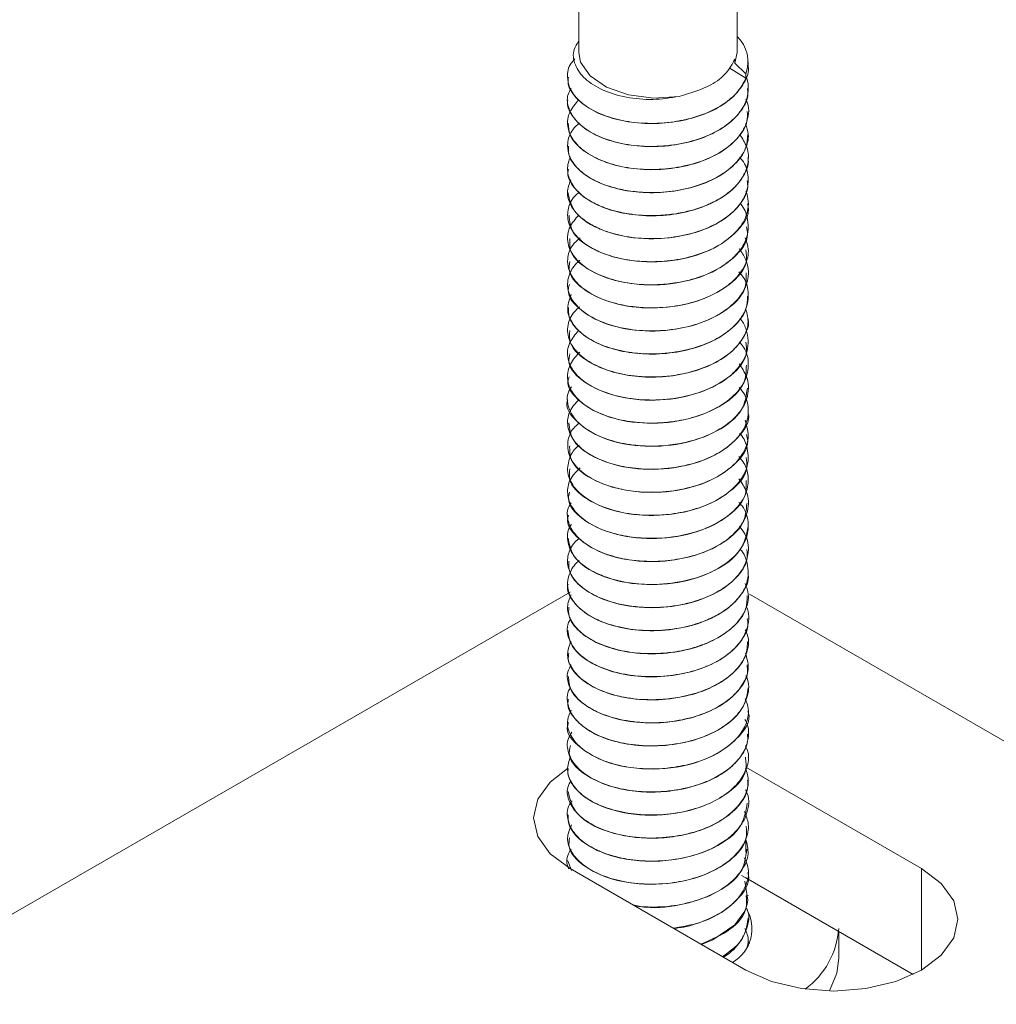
# Model space of a CAD drawing. Header units: millimetres. Extents: x -374 to 373, y -1423 to -22.
# Tile 9 of 39: x -98 to -55, y -820 to -777. Entities that reach past the tile are written whole.
import ezdxf

# ---------------------------------------------------------------- set-up
doc = ezdxf.new("R2010")
doc.units = ezdxf.units.MM

msp = doc.modelspace()

# ---------------------------------------------------------------- linework, layer by layer
at = {"color": 7, "linetype": 'Continuous', "lineweight": 15}
for p, q in [((-73.533, -766.744), (-73.533, -778.172)), ((-66.533, -778.172), (-66.533, -766.708)), ((-66.533, -778.172), (-66.626, -778.636)), ((-66.626, -778.636), (-66.626, -778.464)), ((-66.033, -778.747), (-66.033, -778.58)), ((-66.14, -779.308), (-66.874, -778.852)), ((-66.14, -779.111), (-66.626, -778.636)), ((-74.033, -779.249), (-74.033, -779.257)), ((-66.14, -779.308), (-66.14, -779.111)), ((-66.033, -779.767), (-66.033, -779.759)), ((-74.033, -780.269), (-74.033, -780.277)), ((-66.033, -780.788), (-66.033, -780.78)), ((-74.033, -781.29), (-74.033, -781.298)), ((-66.033, -781.808), (-66.033, -781.8)), ((-74.033, -782.311), (-74.033, -782.319)), ((-66.033, -782.829), (-66.033, -782.821)), ((-74.033, -783.331), (-74.033, -783.339)), ((-66.033, -783.85), (-66.033, -783.842)), ((-74.033, -784.352), (-74.033, -784.36)), ((-66.033, -784.871), (-66.033, -784.862)), ((-74.033, -785.373), (-74.033, -785.381)), ((-66.033, -785.892), (-66.033, -785.883)), ((-74.033, -786.393), (-74.033, -786.402)), ((-66.033, -786.912), (-66.033, -786.904)), ((-74.033, -787.414), (-74.033, -787.422)), ((-66.033, -787.932), (-66.033, -787.925)), ((-74.033, -788.435), (-74.033, -788.443)), ((-66.033, -788.953), (-66.033, -788.945)), ((-74.033, -789.455), (-74.033, -789.464)), ((-66.033, -789.974), (-66.033, -789.966)), ((-74.033, -790.476), (-74.033, -790.484)), ((-66.033, -790.995), (-66.033, -790.987)), ((-74.033, -791.497), (-74.033, -791.505)), ((-66.033, -792.015), (-66.033, -792.007)), ((-74.033, -792.518), (-74.033, -792.525)), ((-66.033, -793.036), (-66.033, -793.028)), ((-74.033, -793.538), (-74.033, -793.546)), ((-66.033, -794.057), (-66.033, -794.048)), ((-74.033, -794.559), (-74.033, -794.567)), ((-66.033, -795.078), (-66.033, -795.069)), ((-74.033, -795.58), (-74.033, -795.588)), ((-66.033, -796.098), (-66.033, -796.09)), ((-74.033, -796.6), (-74.033, -796.608)), ((-66.033, -797.118), (-66.033, -797.11)), ((-74.033, -797.621), (-74.033, -797.629)), ((-66.033, -798.139), (-66.033, -798.131)), ((-74.033, -798.641), (-74.033, -798.649)), ((-66.033, -799.16), (-66.033, -799.152)), ((-74.033, -799.662), (-74.033, -799.671)), ((-66.033, -800.181), (-66.033, -800.173)), ((-74.033, -800.683), (-74.033, -800.691)), ((-66.033, -801.202), (-66.033, -801.193)), ((-73.924, -802.059), (-133.327, -836.351)), ((-74.033, -801.704), (-74.033, -801.712)), ((-66.033, -802.222), (-66.033, -802.214)), ((-6.816, -836.306), (-65.976, -802.154)), ((-74.033, -802.724), (-74.033, -802.732)), ((-66.033, -803.243), (-66.033, -803.235)), ((-74.033, -803.745), (-74.033, -803.753)), ((-66.033, -804.263), (-66.033, -804.255)), ((-74.033, -804.765), (-74.033, -804.774)), ((-66.033, -805.284), (-66.033, -805.276)), ((-74.033, -805.786), (-74.033, -805.795)), ((-66.033, -806.305), (-66.033, -806.297)), ((-74.033, -806.807), (-74.033, -806.815)), ((-66.033, -807.326), (-66.033, -807.317)), ((-74.033, -807.828), (-74.033, -807.835)), ((-66.033, -808.346), (-66.033, -808.338)), ((-74.033, -808.848), (-74.033, -808.856)), ((-66.033, -809.367), (-66.033, -809.359)), ((-74.033, -809.869), (-74.033, -809.877)), ((-58.365, -814.303), (-66.143, -809.813)), ((-66.033, -810.388), (-66.033, -810.379)), ((-74.033, -810.89), (-74.033, -810.898)), ((-66.033, -811.408), (-66.033, -811.4)), ((-74.033, -811.91), (-74.033, -811.918)), ((-66.033, -812.429), (-66.033, -812.42)), ((-74.033, -812.931), (-74.033, -812.939)), ((-66.033, -813.449), (-66.033, -813.442)), ((-74.033, -813.952), (-74.033, -813.96)), ((-74.026, -813.959), (-73.855, -814.395)), ((-73.922, -814.303), (-66.143, -818.794)), ((-66.143, -814.712), (-66.331, -814.609)), ((-58.736, -818.989), (-66.143, -814.712)), ((-66.033, -814.47), (-66.033, -814.462)), ((-66.033, -815.491), (-66.033, -815.483)), ((-66.033, -816.511), (-66.033, -816.503)), ((-62.033, -818.264), (-62.033, -817.086)), ((-65.975, -817.638), (-66.04, -817.511)), ((-66.033, -817.533), (-66.033, -817.524))]:
    msp.add_line(p, q, dxfattribs=at)
at = {"color": 7, "linetype": 'Continuous', "lineweight": 0}
for p, q in [((-66.143, -813.584), (-66.143, -812.998)), ((-58.365, -818.794), (-58.365, -814.303))]:
    msp.add_line(p, q, dxfattribs=at)
at = {"color": 7, "linetype": 'Continuous', "lineweight": 15, "flags": 128}
for points in [[(-69.09, -780.118), (-70.219, -780.189), (-71.329, -780.049), (-72.302, -779.71), (-73.036, -779.209), (-73.453, -778.599), (-73.533, -778.172)], [(-74.03, -809.877), (-74.796, -810.471), (-75.345, -811.236), (-75.533, -812.058), (-75.345, -812.88), (-74.796, -813.646), (-73.922, -814.303)], [(-66.143, -818.794), (-65.004, -819.298), (-63.678, -819.615), (-62.254, -819.724), (-60.831, -819.615), (-59.504, -819.298), (-58.365, -818.794), (-57.491, -818.136), (-56.942, -817.37), (-56.754, -816.548), (-56.942, -815.727), (-57.491, -814.961), (-58.365, -814.303)], [(-66.182, -814.858), (-66.049, -815.707), (-66.083, -815.876), (-66.108, -815.961), (-66.111, -815.969), (-66.111, -815.972), (-66.111, -815.972), (-66.111, -815.972), (-66.111, -815.972), (-66.111, -815.972), (-66.111, -815.972), (-66.111, -815.972), (-66.111, -815.972), (-66.112, -815.973), (-66.112, -815.974), (-66.113, -815.977), (-66.117, -815.988), (-66.148, -816.074), (-66.227, -816.245), (-66.636, -816.792), (-67.597, -817.464), (-68.111, -817.658)], [(-62.442, -819.722), (-62.117, -818.933), (-62.033, -818.264)]]:
    msp.add_lwpolyline(points, dxfattribs=at)
at = {"color": 7, "linetype": 'Continuous', "lineweight": 15}
for centre, radius, start, end in [((-67.571, -778.581), 1.526, 339.6741, 47.1247), ((-67.596, -816.965), 1.723, 300.1646, 30.8435), ((-65.656, -816.701), 3.633, 306.0442, 355.9574)]:
    msp.add_arc(centre, radius, start, end, dxfattribs=at)
for points, knots in [([(-69.09, -780.118), (-69.48, -780.178), (-70.261, -780.298), (-71.454, -780.181), (-72.503, -779.862), (-73.308, -779.355), (-73.745, -778.718), (-73.835, -778.12), (-73.613, -777.783), (-73.533, -777.661)], [0, 0, 0, 0, 0.149363, 0.298724, 0.448101, 0.601644, 0.755131, 0.911416, 1, 1, 1, 1]), ([(-66.14, -779.308), (-66.256, -779.534), (-66.385, -779.787), (-66.644, -780.057), (-66.858, -780.262), (-67.341, -780.616), (-68.105, -780.964), (-68.791, -781.145), (-69.164, -781.212), (-69.663, -781.289), (-70.492, -781.34), (-71.605, -781.215), (-72.612, -780.912), (-73.405, -780.46), (-73.804, -780.004), (-73.993, -779.602), (-74.062, -779.189), (-73.996, -778.762), (-73.765, -778.516), (-73.707, -778.454)], [0, 0, 0, 0, 0.087086, 0.097034, 0.115224, 0.176235, 0.264781, 0.325259, 0.342956, 0.352262, 0.441448, 0.529257, 0.611768, 0.706381, 0.79353, 0.823713, 0.882506, 0.970465, 1, 1, 1, 1]), ([(-69.09, -780.118), (-68.593, -779.969), (-67.764, -779.723), (-66.96, -779.09), (-66.737, -778.671), (-66.626, -778.464)], [0, 0, 0, 0, 0.43122, 0.718664, 1, 1, 1, 1]), ([(-73.991, -779.258), (-74.002, -779.331), (-74.048, -779.618), (-73.75, -780.114), (-73.124, -780.667), (-72.191, -781.077), (-71.065, -781.312), (-69.846, -781.336), (-68.643, -781.147), (-67.568, -780.76), (-66.71, -780.199), (-66.194, -779.52), (-65.975, -779.01), (-66.036, -778.755), (-66.038, -778.747)], [0, 0, 0, 0, 0.03254, 0.12859, 0.224823, 0.322259, 0.417532, 0.514796, 0.611433, 0.707111, 0.804663, 0.900137, 0.997032, 1, 1, 1, 1]), ([(-66.142, -779.186), (-66.115, -779.268), (-66.036, -779.501), (-66.012, -779.982), (-66.215, -780.609), (-66.77, -781.253), (-67.597, -781.784), (-68.631, -782.154), (-69.643, -782.319), (-70.425, -782.337), (-71.186, -782.29), (-71.723, -782.19), (-72.157, -782.062), (-72.484, -781.954), (-73.044, -781.707), (-73.583, -781.303), (-73.848, -780.935), (-73.938, -780.735), (-74.035, -780.469), (-74.092, -780.137), (-73.926, -779.847), (-73.875, -779.759)], [0, 0, 0, 0, 0.028126, 0.08004, 0.160407, 0.240011, 0.321223, 0.400828, 0.481193, 0.533129, 0.562451, 0.641707, 0.650816, 0.667387, 0.722834, 0.803426, 0.858959, 0.874938, 0.883032, 0.964227, 1, 1, 1, 1]), ([(-74.022, -780.278), (-74.025, -780.292), (-74.086, -780.52), (-73.86, -780.967), (-73.332, -781.55), (-72.466, -782.002), (-71.385, -782.289), (-70.179, -782.372), (-68.962, -782.239), (-67.841, -781.905), (-66.916, -781.387), (-66.3, -780.733), (-66.013, -780.168), (-66.061, -779.845), (-66.072, -779.769)], [0, 0, 0, 0, 0.006055, 0.102931, 0.198423, 0.29598, 0.39164, 0.488303, 0.585555, 0.680835, 0.778283, 0.874489, 0.97057, 1, 1, 1, 1]), ([(-66.143, -780.23), (-66.132, -780.252), (-65.968, -780.569), (-66.02, -781.165), (-66.409, -781.908), (-67.08, -782.506), (-68.007, -782.983), (-69.106, -783.276), (-70.275, -783.381), (-71.402, -783.296), (-72.44, -783.022), (-73.274, -782.595), (-73.837, -782.044), (-74.053, -781.5), (-74.027, -781.082), (-73.9, -780.681), (-73.683, -780.434), (-73.527, -780.256)], [0, 0, 0, 0, 0.0074834, 0.1041396, 0.1793588, 0.2519857, 0.3273588, 0.4069195, 0.4776026, 0.5527867, 0.6272401, 0.7032063, 0.7776762, 0.852841, 0.9015693, 0.9288529, 1, 1, 1, 1]), ([(-74.002, -781.297), (-73.992, -781.47), (-73.969, -781.857), (-73.503, -782.423), (-72.728, -782.916), (-71.694, -783.25), (-70.512, -783.392), (-69.288, -783.317), (-68.13, -783.036), (-67.142, -782.564), (-66.435, -781.94), (-66.056, -781.325), (-66.072, -780.932), (-66.078, -780.787)], [0, 0, 0, 0, 0.077015, 0.172257, 0.269577, 0.366054, 0.461841, 0.55936, 0.654741, 0.75173, 0.848692, 0.944091, 1, 1, 1, 1]), ([(-66.154, -781.33), (-66.101, -781.482), (-65.965, -781.868), (-66.149, -782.505), (-66.465, -782.946), (-66.676, -783.15), (-66.681, -783.154), (-66.696, -783.169), (-66.752, -783.221), (-66.976, -783.416), (-67.495, -783.763), (-68.405, -784.134), (-69.539, -784.359), (-70.341, -784.382), (-70.762, -784.356), (-70.874, -784.349), (-71.234, -784.315), (-71.926, -784.195), (-72.797, -783.891), (-73.531, -783.411), (-73.841, -783.002), (-73.953, -782.739), (-74.024, -782.533), (-74.055, -782.137), (-73.914, -781.663), (-73.61, -781.389), (-73.503, -781.293)], [0, 0, 0, 0, 0.048871, 0.124401, 0.199925, 0.200131, 0.200478, 0.201598, 0.205537, 0.220211, 0.276643, 0.352246, 0.427554, 0.504164, 0.506886, 0.511517, 0.526501, 0.579284, 0.655306, 0.730883, 0.806455, 0.814177, 0.82954, 0.883101, 0.958946, 1, 1, 1, 1]), ([(-66.41, -781.801), (-66.292, -781.983), (-66.023, -782.396), (-66.003, -783.087), (-66.293, -783.794), (-66.846, -784.365), (-67.387, -784.702), (-67.692, -784.848), (-67.782, -784.889), (-68.127, -785.039), (-68.611, -785.192), (-69.359, -785.333), (-70.138, -785.412), (-70.789, -785.387), (-71.166, -785.338), (-71.18, -785.336), (-71.227, -785.33), (-71.404, -785.304), (-71.748, -785.24), (-72.075, -785.152), (-72.333, -785.065), (-72.649, -784.948), (-73.185, -784.682), (-73.746, -784.206), (-74.059, -783.598), (-74.04, -783.155), (-73.948, -782.889), (-73.921, -782.83), (-73.903, -782.791)], [0, 0, 0, 0, 0.0619346, 0.1405501, 0.2146414, 0.2919582, 0.3473561, 0.362384, 0.3667186, 0.3689332, 0.444009, 0.4702315, 0.5206289, 0.5970988, 0.5973885, 0.5979515, 0.5998978, 0.6070729, 0.6345408, 0.6723702, 0.6801746, 0.6956185, 0.74934, 0.8251892, 0.9007222, 0.9775729, 0.9852036, 1, 1, 1, 1]), ([(-73.986, -782.319), (-73.994, -782.432), (-74.018, -782.761), (-73.659, -783.287), (-72.97, -783.817), (-71.993, -784.197), (-70.842, -784.396), (-69.619, -784.379), (-68.431, -784.152), (-67.387, -783.73), (-66.596, -783.142), (-66.107, -782.481), (-66.073, -782.02), (-66.057, -781.807)], [0, 0, 0, 0, 0.050687, 0.1462238, 0.2430005, 0.34015, 0.4354459, 0.5329198, 0.6289432, 0.7251735, 0.8225913, 0.9178483, 1, 1, 1, 1]), ([(-66.423, -782.811), (-66.383, -782.854), (-66.16, -783.09), (-66.001, -783.645), (-66.059, -784.372), (-66.525, -785.109), (-67.261, -785.689), (-68.243, -786.12), (-69.306, -786.37), (-70.471, -786.444), (-71.581, -786.323), (-72.462, -786.062), (-73.025, -785.781), (-73.508, -785.443), (-73.8, -785.115), (-73.988, -784.715), (-74.079, -784.316), (-73.958, -783.995), (-73.888, -783.809)], [0, 0, 0, 0, 0.015666, 0.086099, 0.174153, 0.244291, 0.333984, 0.401023, 0.474671, 0.551382, 0.626759, 0.696776, 0.74994, 0.7795, 0.854475, 0.880737, 0.930982, 1, 1, 1, 1]), ([(-73.998, -783.341), (-74.008, -783.395), (-74.06, -783.663), (-73.788, -784.144), (-73.191, -784.708), (-72.279, -785.131), (-71.167, -785.383), (-69.951, -785.426), (-68.742, -785.254), (-67.652, -784.883), (-66.773, -784.335), (-66.224, -783.664), (-65.986, -783.136), (-66.045, -782.86), (-66.052, -782.831)], [0, 0, 0, 0, 0.024179, 0.120525, 0.216476, 0.313991, 0.409334, 0.506448, 0.603318, 0.698819, 0.796379, 0.892034, 0.98871, 1, 1, 1, 1]), ([(-74.026, -784.359), (-73.951, -784.68), (-73.798, -785.327), (-72.589, -786.087), (-70.913, -786.478), (-69.249, -786.394), (-67.931, -786.024), (-66.985, -785.52), (-66.34, -784.875), (-66.026, -784.294), (-66.066, -783.949), (-66.077, -783.851)], [0, 0, 0, 0, 0.141917, 0.287114, 0.430512, 0.576173, 0.671689, 0.769294, 0.866036, 0.962109, 1, 1, 1, 1]), ([(-66.136, -784.312), (-66.111, -784.384), (-66.036, -784.606), (-66.011, -785.076), (-66.209, -785.701), (-66.759, -786.347), (-67.582, -786.88), (-68.613, -787.252), (-69.627, -787.421), (-70.409, -787.441), (-71.171, -787.395), (-71.707, -787.297), (-72.143, -787.17), (-72.471, -787.063), (-73.032, -786.817), (-73.641, -786.366), (-74.025, -785.767), (-74.054, -785.144), (-73.867, -784.648), (-73.58, -784.415), (-73.505, -784.353)], [0, 0, 0, 0, 0.023181, 0.071202, 0.146432, 0.220883, 0.296869, 0.371382, 0.446538, 0.495747, 0.52258, 0.596741, 0.60547, 0.62104, 0.672627, 0.748063, 0.822358, 0.898321, 0.973062, 1, 1, 1, 1]), ([(-66.39, -784.869), (-66.382, -784.876), (-66.198, -785.058), (-66.035, -785.557), (-66.011, -786.276), (-66.324, -786.852), (-66.692, -787.263), (-67.168, -787.654), (-67.971, -788.07), (-68.832, -788.307), (-69.591, -788.423), (-70.372, -788.476), (-71.384, -788.402), (-72.425, -788.131), (-73.263, -787.706), (-73.831, -787.157), (-74.052, -786.612), (-74.029, -786.194), (-73.902, -785.789), (-73.687, -785.54), (-73.529, -785.358)], [0, 0, 0, 0, 0.002575, 0.063583, 0.147796, 0.215513, 0.242107, 0.287332, 0.359339, 0.429827, 0.456556, 0.502081, 0.573602, 0.644367, 0.716598, 0.787437, 0.858872, 0.905806, 0.931159, 1, 1, 1, 1]), ([(-73.967, -785.376), (-73.942, -785.64), (-73.884, -786.23), (-72.842, -786.994), (-71.243, -787.462), (-69.383, -787.459), (-67.634, -786.981), (-66.457, -786.106), (-65.928, -785.316), (-66.059, -784.914), (-66.071, -784.875)], [0, 0, 0, 0, 0.1167722, 0.2613991, 0.4054854, 0.5512469, 0.6948574, 0.8407113, 0.9846622, 1, 1, 1, 1]), ([(-73.934, -786.399), (-73.942, -786.603), (-73.96, -787.133), (-73.073, -787.89), (-71.567, -788.429), (-69.719, -788.516), (-67.925, -788.122), (-66.621, -787.306), (-65.984, -786.479), (-66.093, -786.003), (-66.118, -785.896)], [0, 0, 0, 0, 0.090845, 0.234818, 0.379679, 0.524789, 0.668643, 0.814578, 0.958231, 1, 1, 1, 1]), ([(-66.168, -786.383), (-66.108, -786.548), (-65.964, -786.946), (-66.143, -787.597), (-66.458, -788.04), (-66.671, -788.248), (-66.688, -788.264), (-66.744, -788.317), (-66.966, -788.512), (-67.482, -788.86), (-68.388, -789.232), (-69.52, -789.461), (-70.351, -789.487), (-70.854, -789.454), (-71.228, -789.419), (-71.915, -789.301), (-72.783, -789.001), (-73.521, -788.523), (-73.835, -788.114), (-73.95, -787.85), (-74.022, -787.644), (-74.056, -787.249), (-73.913, -786.765), (-73.598, -786.479), (-73.48, -786.373)], [0, 0, 0, 0, 0.052565, 0.127453, 0.202336, 0.202987, 0.204185, 0.208227, 0.222882, 0.278386, 0.35338, 0.428004, 0.503961, 0.512239, 0.527428, 0.578466, 0.653803, 0.72874, 0.803672, 0.811677, 0.827022, 0.879647, 0.954875, 1, 1, 1, 1]), ([(-66.444, -786.843), (-66.335, -787.001), (-66.042, -787.426), (-65.983, -788.143), (-66.275, -788.857), (-66.864, -789.498), (-67.721, -790.013), (-68.863, -790.375), (-70.064, -790.528), (-71.159, -790.467), (-72.192, -790.248), (-73.069, -789.881), (-73.708, -789.346), (-74.056, -788.73), (-74.044, -788.102), (-73.769, -787.621), (-73.539, -787.411), (-73.489, -787.365)], [0, 0, 0, 0, 0.050627, 0.135679, 0.205871, 0.266079, 0.350493, 0.416206, 0.494566, 0.568653, 0.615844, 0.699803, 0.771153, 0.831521, 0.91645, 0.981919, 1, 1, 1, 1]), ([(-73.929, -787.424), (-73.953, -787.568), (-74.029, -788.034), (-73.283, -788.775), (-71.88, -789.382), (-70.057, -789.558), (-68.229, -789.249), (-66.81, -788.499), (-66.046, -787.638), (-66.115, -787.09), (-66.137, -786.913)], [0, 0, 0, 0, 0.064486, 0.2081452, 0.3538009, 0.498077, 0.6425172, 0.7880327, 0.9317333, 1, 1, 1, 1]), ([(-66.456, -787.877), (-66.402, -787.935), (-66.149, -788.206), (-65.988, -788.796), (-66.077, -789.487), (-66.477, -790.136), (-67.129, -790.716), (-68.115, -791.188), (-69.288, -791.472), (-70.46, -791.549), (-71.585, -791.423), (-72.617, -791.122), (-73.379, -790.681), (-73.864, -790.14), (-74.109, -789.551), (-73.959, -789.122), (-73.877, -788.888)], [0, 0, 0, 0, 0.0209514, 0.097762, 0.1835129, 0.236929, 0.3149613, 0.4009222, 0.471711, 0.5545939, 0.6257022, 0.6958305, 0.7850814, 0.8426586, 0.9140517, 1, 1, 1, 1]), ([(-73.953, -788.448), (-73.976, -788.532), (-74.09, -788.934), (-73.47, -789.65), (-72.183, -790.32), (-70.394, -790.584), (-68.544, -790.359), (-67.023, -789.682), (-66.115, -788.796), (-66.124, -788.175), (-66.128, -787.929)], [0, 0, 0, 0, 0.037966, 0.181658, 0.32762, 0.471389, 0.616693, 0.761348, 0.905443, 1, 1, 1, 1]), ([(-73.988, -789.463), (-73.992, -789.599), (-74.001, -789.949), (-73.604, -790.491), (-72.882, -791.007), (-71.884, -791.371), (-70.72, -791.548), (-69.496, -791.51), (-68.319, -791.264), (-67.294, -790.822), (-66.534, -790.221), (-66.087, -789.576), (-66.074, -789.14), (-66.068, -788.952)], [0, 0, 0, 0, 0.060451, 0.155815, 0.252828, 0.349764, 0.445178, 0.542705, 0.638428, 0.734973, 0.832258, 0.927504, 1, 1, 1, 1]), ([(-66.142, -789.522), (-66.087, -789.74), (-65.978, -790.165), (-66.223, -790.794), (-66.726, -791.427), (-67.546, -791.971), (-68.532, -792.324), (-69.651, -792.539), (-70.864, -792.56), (-72.037, -792.337), (-72.953, -791.975), (-73.601, -791.504), (-74.015, -790.9), (-74.071, -790.27), (-73.848, -789.748), (-73.582, -789.507), (-73.506, -789.438)], [0, 0, 0, 0, 0.069315, 0.135205, 0.201249, 0.291626, 0.362578, 0.419281, 0.517128, 0.595023, 0.663765, 0.74239, 0.808627, 0.896641, 0.970549, 1, 1, 1, 1]), ([(-66.414, -789.947), (-66.398, -789.963), (-66.245, -790.117), (-66.048, -790.604), (-65.987, -791.333), (-66.381, -792.067), (-67.027, -792.679), (-67.911, -793.153), (-69.061, -793.476), (-70.182, -793.586), (-71.329, -793.51), (-72.364, -793.261), (-73.248, -792.823), (-73.802, -792.29), (-74.075, -791.674), (-74.027, -791.048), (-73.692, -790.654), (-73.547, -790.482)], [0, 0, 0, 0, 0.005519, 0.053474, 0.147555, 0.220106, 0.280653, 0.362572, 0.428895, 0.508427, 0.566902, 0.642847, 0.718099, 0.790318, 0.850927, 0.935121, 1, 1, 1, 1]), ([(-73.93, -790.483), (-73.944, -790.668), (-73.984, -791.178), (-73.242, -791.837), (-72.18, -792.309), (-71.046, -792.542), (-69.828, -792.563), (-68.626, -792.37), (-67.554, -791.98), (-66.699, -791.417), (-66.189, -790.737), (-65.973, -790.23), (-66.034, -789.978), (-66.035, -789.974)], [0, 0, 0, 0, 0.082251, 0.225532, 0.323043, 0.418399, 0.515777, 0.612461, 0.708265, 0.805905, 0.901443, 0.998463, 1, 1, 1, 1]), ([(-66.425, -790.982), (-66.361, -791.058), (-66.103, -791.362), (-65.983, -791.957), (-66.123, -792.668), (-66.59, -793.335), (-67.347, -793.905), (-68.34, -794.318), (-69.119, -794.483), (-69.649, -794.547), (-70.09, -794.582), (-70.835, -794.58), (-71.587, -794.472), (-72.226, -794.295), (-72.85, -794.058), (-73.483, -793.66), (-73.956, -793.069), (-74.094, -792.443), (-73.901, -791.913), (-73.653, -791.595), (-73.526, -791.477), (-73.491, -791.445)], [0, 0, 0, 0, 0.025145, 0.101336, 0.172523, 0.236019, 0.314325, 0.385126, 0.449236, 0.461685, 0.483326, 0.530345, 0.598057, 0.626297, 0.66437, 0.740667, 0.80466, 0.882266, 0.953124, 0.98708, 1, 1, 1, 1]), ([(-73.934, -791.508), (-73.959, -791.633), (-74.049, -792.079), (-73.345, -792.813), (-71.977, -793.44), (-70.163, -793.644), (-68.327, -793.361), (-66.875, -792.634), (-66.067, -791.765), (-66.119, -791.193), (-66.137, -790.994)], [0, 0, 0, 0, 0.056131, 0.199763, 0.345569, 0.489649, 0.634343, 0.779623, 0.923411, 1, 1, 1, 1]), ([(-66.443, -791.949), (-66.321, -792.131), (-66.019, -792.58), (-65.997, -793.294), (-66.293, -793.978), (-66.857, -794.596), (-67.713, -795.113), (-68.609, -795.398), (-69.388, -795.546), (-69.946, -795.597), (-70.407, -795.599), (-70.748, -795.588), (-71.335, -795.538), (-72.202, -795.352), (-73.093, -794.961), (-73.705, -794.455), (-74.041, -793.845), (-74.095, -793.335), (-73.9, -793.039), (-73.859, -792.978)], [0, 0, 0, 0, 0.061533, 0.152252, 0.218354, 0.282891, 0.372549, 0.44332, 0.473929, 0.529181, 0.551455, 0.563974, 0.596017, 0.66847, 0.746149, 0.821429, 0.885947, 0.976436, 1, 1, 1, 1]), ([(-73.966, -792.53), (-73.986, -792.596), (-74.108, -792.978), (-73.523, -793.685), (-72.275, -794.374), (-70.5, -794.665), (-68.645, -794.467), (-67.095, -793.814), (-66.139, -792.921), (-66.125, -792.278), (-66.119, -792.01)], [0, 0, 0, 0, 0.029617, 0.173391, 0.319346, 0.463026, 0.608554, 0.752953, 0.897242, 1, 1, 1, 1]), ([(-74.024, -793.547), (-74.027, -793.555), (-74.161, -793.875), (-73.673, -794.549), (-72.559, -795.295), (-70.835, -795.669), (-68.973, -795.559), (-67.336, -794.983), (-66.219, -794.075), (-66.12, -793.365), (-66.074, -793.031)], [0, 0, 0, 0, 0.0033004, 0.1475609, 0.2931627, 0.4367896, 0.5827002, 0.726508, 0.8716211, 1, 1, 1, 1]), ([(-66.437, -793.002), (-66.389, -793.054), (-66.148, -793.314), (-66.002, -793.858), (-66.063, -794.573), (-66.372, -795.082), (-66.641, -795.365), (-66.74, -795.458), (-66.794, -795.506), (-66.821, -795.528), (-66.832, -795.538), (-66.835, -795.54), (-66.836, -795.541), (-66.837, -795.541), (-66.837, -795.542), (-66.837, -795.542), (-66.837, -795.542), (-66.837, -795.542), (-66.838, -795.543), (-66.852, -795.554), (-66.886, -795.582), (-66.992, -795.666), (-67.377, -795.938), (-68.135, -796.299), (-69.295, -796.576), (-70.461, -796.65), (-71.376, -796.552), (-72.027, -796.397), (-72.675, -796.181), (-73.363, -795.802), (-73.934, -795.182), (-74.093, -794.524), (-73.916, -793.937), (-73.633, -793.649), (-73.517, -793.531)], [0, 0, 0, 0, 0.017679, 0.088361, 0.159813, 0.229269, 0.247374, 0.257048, 0.262041, 0.264576, 0.265214, 0.265534, 0.265574, 0.265594, 0.265604, 0.265606, 0.265607, 0.265623, 0.265655, 0.265934, 0.269688, 0.276151, 0.297196, 0.375998, 0.446131, 0.520228, 0.587659, 0.617972, 0.653253, 0.730358, 0.799476, 0.888029, 0.954153, 1, 1, 1, 1]), ([(-73.978, -794.562), (-73.943, -794.838), (-73.866, -795.441), (-72.79, -796.205), (-71.174, -796.657), (-69.312, -796.635), (-67.575, -796.139), (-66.426, -795.254), (-65.917, -794.472), (-66.05, -794.084), (-66.058, -794.06)], [0, 0, 0, 0, 0.122188, 0.266996, 0.410961, 0.556797, 0.7004, 0.846173, 0.990231, 1, 1, 1, 1]), ([(-66.171, -794.455), (-66.097, -794.72), (-65.963, -795.197), (-66.178, -795.787), (-66.458, -796.199), (-66.859, -796.615), (-67.54, -797.066), (-68.6, -797.459), (-69.836, -797.664), (-70.996, -797.635), (-72.04, -797.435), (-72.917, -797.103), (-73.595, -796.613), (-74.021, -796.001), (-74.062, -795.387), (-73.865, -794.868), (-73.597, -794.646), (-73.505, -794.57)], [0, 0, 0, 0, 0.083029, 0.14988, 0.185165, 0.222765, 0.299643, 0.372417, 0.455311, 0.540154, 0.593826, 0.671971, 0.748117, 0.813581, 0.904401, 0.967244, 1, 1, 1, 1]), ([(-66.419, -795.039), (-66.408, -795.05), (-66.21, -795.247), (-66.027, -795.765), (-66.017, -796.472), (-66.38, -797.165), (-66.989, -797.759), (-67.903, -798.252), (-68.697, -798.479), (-69.214, -798.572), (-69.632, -798.634), (-70.305, -798.678), (-71.3, -798.619), (-72.342, -798.374), (-73.224, -797.938), (-73.81, -797.391), (-74.095, -796.75), (-73.967, -796.133), (-73.738, -795.712), (-73.522, -795.564), (-73.501, -795.55)], [0, 0, 0, 0, 0.003963, 0.068136, 0.15339, 0.211603, 0.281873, 0.358128, 0.427238, 0.437931, 0.455937, 0.505174, 0.560824, 0.640094, 0.713695, 0.781595, 0.855128, 0.934862, 0.993834, 1, 1, 1, 1]), ([(-73.939, -795.584), (-73.941, -795.801), (-73.945, -796.344), (-73.026, -797.103), (-71.499, -797.628), (-69.648, -797.696), (-67.862, -797.284), (-66.584, -796.455), (-65.971, -795.635), (-66.087, -795.175), (-66.11, -795.083)], [0, 0, 0, 0, 0.096386, 0.240469, 0.385138, 0.530428, 0.674201, 0.820161, 0.963848, 1, 1, 1, 1]), ([(-66.455, -796.054), (-66.372, -796.151), (-66.138, -796.425), (-65.997, -796.986), (-66.077, -797.684), (-66.545, -798.403), (-67.336, -799.004), (-68.336, -799.419), (-69.493, -799.667), (-70.672, -799.709), (-71.825, -799.537), (-72.795, -799.206), (-73.512, -798.734), (-73.96, -798.157), (-74.084, -797.551), (-73.916, -796.981), (-73.6, -796.683), (-73.476, -796.566)], [0, 0, 0, 0, 0.032084, 0.091023, 0.165196, 0.237109, 0.317036, 0.388187, 0.451349, 0.536207, 0.599697, 0.671504, 0.747529, 0.807512, 0.882795, 0.953861, 1, 1, 1, 1]), ([(-73.928, -796.609), (-73.95, -796.766), (-74.015, -797.245), (-73.241, -797.991), (-71.815, -798.584), (-69.985, -798.741), (-68.164, -798.414), (-66.768, -797.65), (-66.032, -796.795), (-66.111, -796.262), (-66.135, -796.1)], [0, 0, 0, 0, 0.070096, 0.213792, 0.35932, 0.503746, 0.648034, 0.79368, 0.937342, 1, 1, 1, 1]), ([(-66.446, -797.048), (-66.323, -797.231), (-66.017, -797.684), (-66.002, -798.286), (-66.15, -798.748), (-66.366, -799.169), (-66.839, -799.687), (-67.725, -800.215), (-68.751, -800.553), (-69.936, -800.726), (-71.119, -800.691), (-72.292, -800.432), (-73.038, -800.08), (-73.469, -799.746), (-73.791, -799.42), (-74.038, -798.941), (-74.081, -798.439), (-73.91, -798.172), (-73.866, -798.104)], [0, 0, 0, 0, 0.062218, 0.154146, 0.184198, 0.210811, 0.293466, 0.367811, 0.444364, 0.514, 0.60055, 0.672699, 0.762856, 0.793589, 0.822396, 0.897419, 0.973662, 1, 1, 1, 1]), ([(-73.945, -797.633), (-73.97, -797.73), (-74.078, -798.145), (-73.432, -798.868), (-72.12, -799.525), (-70.322, -799.77), (-68.476, -799.528), (-66.976, -798.835), (-66.1, -797.953), (-66.123, -797.347), (-66.132, -797.116)], [0, 0, 0, 0, 0.043587, 0.187243, 0.333182, 0.47703, 0.622157, 0.767002, 0.910985, 1, 1, 1, 1]), ([(-73.99, -798.654), (-74.004, -798.691), (-74.133, -799.044), (-73.598, -799.736), (-72.411, -800.452), (-70.659, -800.783), (-68.799, -800.627), (-67.207, -800.01), (-66.176, -799.109), (-66.124, -798.433), (-66.101, -798.134)], [0, 0, 0, 0, 0.017133, 0.161095, 0.306945, 0.450556, 0.596327, 0.740404, 0.885048, 1, 1, 1, 1]), ([(-66.447, -798.093), (-66.399, -798.144), (-66.152, -798.404), (-66.008, -798.933), (-66.054, -799.647), (-66.462, -800.355), (-67.2, -800.961), (-68.124, -801.387), (-69.211, -801.668), (-70.392, -801.76), (-71.579, -801.633), (-72.573, -801.342), (-73.367, -800.897), (-73.896, -800.333), (-74.065, -799.724), (-74.04, -799.281), (-73.875, -799.084), (-73.863, -799.069)], [0, 0, 0, 0, 0.018158, 0.09423, 0.163615, 0.241884, 0.326692, 0.395477, 0.459845, 0.550702, 0.620739, 0.695609, 0.771505, 0.845003, 0.921463, 0.994254, 1, 1, 1, 1]), ([(-66.426, -799.14), (-66.34, -799.253), (-66.066, -799.616), (-65.978, -800.264), (-66.204, -801), (-66.766, -801.671), (-67.596, -802.196), (-68.653, -802.571), (-69.661, -802.738), (-70.435, -802.749), (-70.824, -802.725), (-70.961, -802.713), (-71.025, -802.706), (-71.052, -802.703), (-71.144, -802.693), (-71.448, -802.652), (-72.094, -802.518), (-72.905, -802.209), (-73.608, -801.71), (-74.009, -801.117), (-74.063, -800.593), (-73.935, -800.193), (-73.8, -799.917), (-73.611, -799.76), (-73.527, -799.69)], [0, 0, 0, 0, 0.036999, 0.119147, 0.18898, 0.259445, 0.341476, 0.401345, 0.479818, 0.528869, 0.544011, 0.552874, 0.554951, 0.556175, 0.558149, 0.57252, 0.614882, 0.687946, 0.757182, 0.830634, 0.902853, 0.935143, 0.971339, 1, 1, 1, 1]), ([(-74.009, -799.668), (-73.948, -799.973), (-73.822, -800.607), (-72.657, -801.369), (-71, -801.78), (-69.129, -801.711), (-67.458, -801.173), (-66.261, -800.262), (-66.115, -799.522), (-66.043, -799.159)], [0, 0, 0, 0, 0.135561, 0.280831, 0.424562, 0.570488, 0.714144, 0.859617, 1, 1, 1, 1]), ([(-66.396, -800.164), (-66.394, -800.165), (-66.203, -800.354), (-66.031, -800.866), (-66.016, -801.609), (-66.423, -802.335), (-67.007, -802.854), (-67.583, -803.178), (-68.179, -803.432), (-69.001, -803.668), (-70.126, -803.794), (-71.308, -803.724), (-72.364, -803.465), (-73.252, -803.028), (-73.695, -802.602), (-73.86, -802.328), (-73.893, -802.265), (-73.902, -802.247), (-73.903, -802.244), (-73.903, -802.244), (-73.903, -802.243), (-73.903, -802.243), (-73.903, -802.243), (-73.904, -802.243), (-73.904, -802.243), (-73.905, -802.241), (-73.915, -802.22), (-73.942, -802.161), (-74.064, -801.834), (-74.033, -801.317), (-73.737, -800.852), (-73.538, -800.675), (-73.522, -800.66)], [0, 0, 0, 0, 0.000672, 0.065789, 0.151154, 0.220305, 0.291036, 0.335846, 0.360841, 0.422255, 0.498796, 0.566501, 0.640927, 0.712926, 0.78993, 0.806558, 0.811693, 0.812646, 0.812755, 0.81281, 0.812811, 0.812812, 0.812814, 0.812818, 0.812856, 0.812953, 0.813602, 0.820395, 0.833902, 0.928267, 0.994253, 1, 1, 1, 1]), ([(-73.981, -800.689), (-73.98, -800.856), (-73.98, -801.264), (-73.451, -801.874), (-72.533, -802.403), (-71.305, -802.725), (-69.937, -802.786), (-68.58, -802.576), (-67.383, -802.114), (-66.517, -801.443), (-66.054, -800.765), (-66.082, -800.333), (-66.091, -800.18)], [0, 0, 0, 0, 0.074001, 0.181297, 0.290909, 0.398552, 0.507602, 0.616281, 0.724259, 0.833724, 0.941063, 1, 1, 1, 1]), ([(-74.011, -801.713), (-74.018, -801.738), (-74.093, -802.002), (-73.797, -802.515), (-73.116, -803.143), (-72.034, -803.589), (-70.731, -803.806), (-69.35, -803.749), (-68.045, -803.43), (-66.96, -802.871), (-66.274, -802.136), (-65.974, -801.543), (-66.048, -801.235), (-66.056, -801.203)], [0, 0, 0, 0, 0.01099, 0.119583, 0.2277, 0.337138, 0.444537, 0.554239, 0.661678, 0.771054, 0.879291, 0.98776, 1, 1, 1, 1]), ([(-66.168, -801.683), (-66.11, -801.839), (-65.965, -802.23), (-66.126, -802.869), (-66.63, -803.608), (-67.364, -804.108), (-67.939, -804.35), (-68.084, -804.404), (-68.105, -804.411), (-68.112, -804.414), (-68.113, -804.414), (-68.113, -804.414), (-68.113, -804.414), (-68.113, -804.414), (-68.113, -804.414), (-68.116, -804.415), (-68.124, -804.418), (-68.143, -804.425), (-68.179, -804.438), (-68.254, -804.463), (-68.486, -804.538), (-68.863, -804.635), (-69.671, -804.778), (-70.664, -804.812), (-71.806, -804.643), (-72.729, -804.335), (-73.466, -803.877), (-73.827, -803.444), (-73.997, -803.055), (-74.077, -802.668), (-73.951, -802.357), (-73.878, -802.177)], [0, 0, 0, 0, 0.053515, 0.133959, 0.211717, 0.321189, 0.350647, 0.353966, 0.355667, 0.355694, 0.355707, 0.35571, 0.355712, 0.355714, 0.355723, 0.355801, 0.35642, 0.35766, 0.360138, 0.365095, 0.375009, 0.413732, 0.448522, 0.547269, 0.615072, 0.696292, 0.77379, 0.850583, 0.877353, 0.929104, 1, 1, 1, 1]), ([(-73.973, -802.732), (-73.984, -802.862), (-74.013, -803.232), (-73.556, -803.82), (-72.694, -804.378), (-71.5, -804.734), (-70.143, -804.836), (-68.775, -804.664), (-67.544, -804.239), (-66.622, -803.595), (-66.088, -802.89), (-66.085, -802.416), (-66.083, -802.22)], [0, 0, 0, 0, 0.057706, 0.165077, 0.274485, 0.382576, 0.491139, 0.600276, 0.707846, 0.817484, 0.924787, 1, 1, 1, 1]), ([(-66.132, -802.692), (-66.13, -802.695), (-65.964, -802.974), (-66.008, -803.379), (-66.146, -803.844), (-66.359, -804.262), (-66.839, -804.791), (-67.72, -805.317), (-68.775, -805.664), (-69.918, -805.824), (-70.891, -805.8), (-71.581, -805.691), (-72.019, -805.582), (-72.481, -805.433), (-73.1, -805.152), (-73.58, -804.773), (-73.845, -804.409), (-74.038, -804.005), (-74.107, -803.595), (-73.921, -803.296), (-73.886, -803.238)], [0, 0, 0, 0, 0.001112, 0.100208, 0.128943, 0.161468, 0.247667, 0.329151, 0.409576, 0.490005, 0.568081, 0.611103, 0.642059, 0.670234, 0.72561, 0.813191, 0.847316, 0.877197, 0.976255, 1, 1, 1, 1]), ([(-74.022, -803.752), (-73.985, -803.985), (-73.91, -804.461), (-73.233, -805.101), (-72.217, -805.577), (-70.934, -805.832), (-69.555, -805.816), (-68.228, -805.535), (-67.101, -805.009), (-66.349, -804.294), (-66, -803.67), (-66.065, -803.319), (-66.078, -803.245)], [0, 0, 0, 0, 0.103782, 0.211441, 0.32107, 0.428382, 0.537985, 0.645712, 0.754702, 0.863491, 0.971399, 1, 1, 1, 1]), ([(-66.165, -803.736), (-66.119, -803.838), (-65.968, -804.174), (-66.073, -804.769), (-66.462, -805.449), (-67.161, -806.036), (-68.06, -806.47), (-68.871, -806.685), (-69.622, -806.801), (-70.46, -806.85), (-71.292, -806.774), (-71.934, -806.627), (-72.588, -806.427), (-73.308, -806.057), (-73.867, -805.465), (-74.108, -804.846), (-73.958, -804.433), (-73.884, -804.227)], [0, 0, 0, 0, 0.0356136, 0.1169495, 0.1954195, 0.2775485, 0.3558433, 0.4264968, 0.4567015, 0.5151017, 0.5999202, 0.6315886, 0.6625489, 0.7596218, 0.8377574, 0.9189139, 1, 1, 1, 1]), ([(-73.977, -804.775), (-73.991, -804.867), (-74.043, -805.2), (-73.65, -805.764), (-72.849, -806.348), (-71.691, -806.736), (-70.349, -806.88), (-68.975, -806.748), (-67.713, -806.359), (-66.737, -805.744), (-66.124, -805.015), (-66.084, -804.499), (-66.065, -804.261)], [0, 0, 0, 0, 0.041331, 0.148969, 0.25804, 0.366709, 0.474711, 0.584174, 0.691525, 0.8012, 0.908658, 1, 1, 1, 1]), ([(-66.158, -804.763), (-66.095, -804.979), (-65.968, -805.414), (-66.2, -806.071), (-66.734, -806.756), (-67.566, -807.288), (-68.619, -807.66), (-69.668, -807.849), (-70.872, -807.859), (-71.978, -807.667), (-72.917, -807.304), (-73.615, -806.811), (-73.999, -806.217), (-74.094, -805.682), (-73.927, -805.38), (-73.87, -805.276)], [0, 0, 0, 0, 0.073498, 0.148314, 0.222573, 0.328879, 0.388058, 0.471236, 0.551275, 0.637166, 0.714269, 0.795311, 0.877624, 0.957676, 1, 1, 1, 1]), ([(-73.995, -805.792), (-73.981, -805.99), (-73.949, -806.429), (-73.354, -807.055), (-72.39, -807.56), (-71.135, -807.852), (-69.761, -807.877), (-68.416, -807.634), (-67.25, -807.142), (-66.435, -806.45), (-66.028, -805.796), (-66.076, -805.402), (-66.09, -805.285)], [0, 0, 0, 0, 0.08779, 0.195172, 0.30485, 0.41226, 0.521621, 0.629816, 0.738282, 0.847492, 0.955012, 1, 1, 1, 1]), ([(-66.139, -805.762), (-66.127, -805.784), (-65.971, -806.077), (-66.019, -806.634), (-66.357, -807.359), (-66.99, -807.961), (-67.882, -808.447), (-68.96, -808.767), (-70.145, -808.899), (-71.268, -808.83), (-72.322, -808.581), (-73.192, -808.173), (-73.656, -807.745), (-73.833, -807.478), (-73.881, -807.391), (-73.903, -807.348), (-73.913, -807.327), (-73.917, -807.319), (-73.918, -807.317), (-73.918, -807.316), (-73.918, -807.316), (-73.918, -807.316), (-73.918, -807.316), (-73.918, -807.316), (-73.918, -807.316), (-73.918, -807.315), (-73.919, -807.314), (-73.929, -807.289), (-73.962, -807.216), (-74.057, -806.896), (-74.094, -806.557), (-73.912, -806.303), (-73.899, -806.286)], [0, 0, 0, 0, 0.0079, 0.103969, 0.179888, 0.262224, 0.33993, 0.421273, 0.504548, 0.585357, 0.655831, 0.746277, 0.826554, 0.846688, 0.856757, 0.861791, 0.864308, 0.864938, 0.865095, 0.865173, 0.865213, 0.865215, 0.865216, 0.865218, 0.86522, 0.865224, 0.865301, 0.865629, 0.875519, 0.89415, 0.992798, 1, 1, 1, 1]), ([(-73.991, -806.817), (-74.004, -806.873), (-74.071, -807.168), (-73.734, -807.705), (-72.996, -808.314), (-71.878, -808.734), (-70.555, -808.917), (-69.177, -808.826), (-67.888, -808.475), (-66.86, -807.889), (-66.164, -807.14), (-66.079, -806.582), (-66.036, -806.304)], [0, 0, 0, 0, 0.024938, 0.133032, 0.241633, 0.350778, 0.458379, 0.568034, 0.675355, 0.784931, 0.892735, 1, 1, 1, 1]), ([(-66.166, -806.783), (-66.11, -806.932), (-65.965, -807.321), (-66.115, -807.945), (-66.57, -808.632), (-67.33, -809.205), (-68.297, -809.61), (-69.416, -809.864), (-70.6, -809.921), (-71.753, -809.759), (-72.713, -809.447), (-73.463, -808.988), (-73.95, -808.39), (-74.106, -807.804), (-73.94, -807.43), (-73.876, -807.287)], [0, 0, 0, 0, 0.050886, 0.133514, 0.206546, 0.299342, 0.374376, 0.442997, 0.541762, 0.615203, 0.69153, 0.776807, 0.851227, 0.943417, 1, 1, 1, 1]), ([(-73.985, -807.841), (-74.001, -807.877), (-74.165, -808.265), (-73.498, -809.04), (-72.035, -809.781), (-69.966, -809.99), (-67.911, -809.579), (-66.505, -808.64), (-65.877, -807.765), (-66.046, -807.344), (-66.052, -807.328)], [0, 0, 0, 0, 0.016594, 0.178666, 0.342701, 0.505091, 0.667332, 0.831403, 0.993585, 1, 1, 1, 1]), ([(-66.183, -807.704), (-66.164, -807.735), (-65.985, -808.036), (-66.005, -808.441), (-66.127, -808.895), (-66.32, -809.316), (-66.743, -809.798), (-67.287, -810.16), (-67.608, -810.326), (-67.766, -810.399), (-67.921, -810.466), (-68.239, -810.589), (-68.936, -810.795), (-69.819, -810.914), (-70.568, -810.909), (-71.262, -810.858), (-72.12, -810.691), (-73.025, -810.307), (-73.689, -809.791), (-74.033, -809.19), (-74.082, -808.648), (-73.896, -808.355), (-73.839, -808.265)], [0, 0, 0, 0, 0.011047, 0.105666, 0.127553, 0.163276, 0.249881, 0.304652, 0.32345, 0.333803, 0.344417, 0.361461, 0.409138, 0.499329, 0.540398, 0.562414, 0.643879, 0.726684, 0.799005, 0.882201, 0.963925, 1, 1, 1, 1]), ([(-73.908, -808.86), (-73.94, -809.001), (-74.054, -809.503), (-73.331, -810.148), (-72.34, -810.617), (-71.42, -810.851), (-70.415, -810.941), (-69.049, -810.859), (-67.745, -810.472), (-66.793, -809.848), (-66.296, -809.289), (-66.042, -808.775), (-66.06, -808.455), (-66.066, -808.346)], [0, 0, 0, 0, 0.0629261, 0.2240519, 0.3066348, 0.3874608, 0.4690298, 0.551642, 0.7127062, 0.7953341, 0.8764885, 0.9576956, 1, 1, 1, 1]), ([(-66.152, -808.87), (-66.112, -808.958), (-65.969, -809.279), (-66.07, -809.855), (-66.448, -810.537), (-67.149, -811.134), (-68.094, -811.591), (-69.198, -811.871), (-70.373, -811.963), (-71.523, -811.853), (-72.542, -811.561), (-73.355, -811.116), (-73.878, -810.555), (-74.1, -809.938), (-73.968, -809.536), (-73.902, -809.337)], [0, 0, 0, 0, 0.0309032, 0.1120697, 0.190136, 0.2739709, 0.3549089, 0.4342064, 0.5170399, 0.5977609, 0.678248, 0.7597272, 0.8414808, 0.9213162, 1, 1, 1, 1]), ([(-74.003, -809.878), (-74.011, -809.94), (-74.043, -810.185), (-73.83, -810.605), (-73.377, -811.096), (-72.468, -811.628), (-70.887, -812.019), (-68.763, -811.871), (-67.021, -811.138), (-66.051, -810.189), (-66.137, -809.568), (-66.164, -809.368)], [0, 0, 0, 0, 0.0280638, 0.109989, 0.1909294, 0.2737001, 0.4353042, 0.5988727, 0.7609632, 0.9227105, 1, 1, 1, 1]), ([(-66.153, -809.855), (-66.095, -810.052), (-65.967, -810.485), (-66.185, -811.163), (-66.702, -811.815), (-67.515, -812.364), (-68.534, -812.749), (-69.68, -812.952), (-70.885, -812.964), (-71.772, -812.805), (-72.381, -812.611), (-72.961, -812.372), (-73.588, -811.948), (-73.993, -811.333), (-74.095, -810.805), (-73.936, -810.499), (-73.882, -810.396)], [0, 0, 0, 0, 0.067189, 0.148137, 0.22877, 0.310353, 0.392991, 0.471747, 0.553991, 0.642348, 0.66689, 0.705022, 0.798055, 0.876221, 0.958098, 1, 1, 1, 1]), ([(-74.01, -810.895), (-73.926, -811.244), (-73.755, -811.963), (-72.281, -812.763), (-70.609, -813.012), (-69.247, -812.899), (-68.27, -812.671), (-67.403, -812.303), (-66.499, -811.662), (-66.01, -810.964), (-66.056, -810.468), (-66.064, -810.388)], [0, 0, 0, 0, 0.154357, 0.317781, 0.479241, 0.561933, 0.642792, 0.724652, 0.807386, 0.968758, 1, 1, 1, 1]), ([(-66.158, -810.809), (-66.147, -810.828), (-65.976, -811.133), (-66.008, -811.736), (-66.314, -812.367), (-66.673, -812.755), (-67.118, -813.136), (-67.862, -813.548), (-68.992, -813.875), (-70.147, -814.001), (-71.252, -813.934), (-72.328, -813.686), (-73.199, -813.273), (-73.704, -812.798), (-73.917, -812.446), (-74.058, -812.031), (-74.081, -811.633), (-73.872, -811.352), (-73.833, -811.298)], [0, 0, 0, 0, 0.006766, 0.106399, 0.191195, 0.223458, 0.253203, 0.344994, 0.420326, 0.502253, 0.579326, 0.647026, 0.743668, 0.816184, 0.854973, 0.884191, 0.978068, 1, 1, 1, 1]), ([(-73.999, -811.919), (-74.005, -812.006), (-74.037, -812.453), (-73.515, -813.072), (-72.585, -813.585), (-71.705, -813.857), (-70.721, -813.993), (-69.355, -813.97), (-67.7, -813.564), (-66.28, -812.592), (-66.142, -811.785), (-66.077, -811.402)], [0, 0, 0, 0, 0.039178, 0.200498, 0.283243, 0.364931, 0.445896, 0.528613, 0.689993, 0.853309, 1, 1, 1, 1]), ([(-66.202, -811.773), (-66.129, -811.96), (-65.967, -812.376), (-66.114, -813.059), (-66.567, -813.728), (-67.329, -814.304), (-68.276, -814.711), (-69.409, -814.965), (-70.601, -815.023), (-71.756, -814.865), (-72.689, -814.556), (-73.419, -814.12), (-73.901, -813.575), (-74.109, -812.961), (-73.944, -812.56), (-73.865, -812.366)], [0, 0, 0, 0, 0.063256, 0.140758, 0.222709, 0.300862, 0.380313, 0.451989, 0.541625, 0.619773, 0.6961, 0.76736, 0.844095, 0.924894, 1, 1, 1, 1]), ([(-73.941, -812.941), (-73.962, -813.073), (-74.033, -813.509), (-73.375, -814.214), (-72.042, -814.862), (-70.119, -815.097), (-68.178, -814.755), (-66.787, -813.986), (-66.063, -813.157), (-66.11, -812.616), (-66.126, -812.428)], [0, 0, 0, 0, 0.059244, 0.19499, 0.333071, 0.493245, 0.653721, 0.791587, 0.92741, 1, 1, 1, 1]), ([(-66.141, -812.994), (-66.086, -813.211), (-65.971, -813.666), (-66.249, -814.325), (-66.808, -814.972), (-67.654, -815.499), (-68.745, -815.86), (-69.882, -816.039), (-70.649, -815.996), (-71.027, -815.974)], [0, 0, 0, 0, 0.132311, 0.276538, 0.403101, 0.573916, 0.709799, 0.857114, 1, 1, 1, 1]), ([(-73.964, -814.318), (-73.971, -814.306), (-74.096, -814.093), (-74.081, -813.78), (-73.92, -813.511), (-73.879, -813.442)], [0, 0, 0, 0, 0.042812, 0.754576, 1, 1, 1, 1]), ([(-71.145, -815.906), (-70.961, -815.949), (-70.254, -816.111), (-68.825, -815.915), (-67.32, -815.378), (-66.219, -814.493), (-66.143, -813.789), (-66.105, -813.442)], [0, 0, 0, 0, 0.082211, 0.314754, 0.544195, 0.775787, 1, 1, 1, 1]), ([(-66.209, -813.828), (-66.146, -813.961), (-65.972, -814.326), (-66.063, -814.951), (-66.359, -815.482), (-66.754, -815.899), (-67.255, -816.291), (-68.082, -816.676), (-68.849, -816.913), (-69.275, -816.943), (-69.341, -816.948)], [0, 0, 0, 0, 0.100532, 0.277634, 0.44793, 0.509872, 0.629024, 0.806959, 0.969939, 1, 1, 1, 1]), ([(-69.351, -816.942), (-68.887, -816.859), (-67.756, -816.658), (-66.502, -815.777), (-65.909, -814.922), (-66.047, -814.495), (-66.055, -814.473)], [0, 0, 0, 0, 0.253952, 0.619172, 0.980059, 1, 1, 1, 1]), ([(-68.133, -817.645), (-67.67, -817.448), (-66.73, -817.049), (-66.063, -816.206), (-66.11, -815.673), (-66.126, -815.491)], [0, 0, 0, 0, 0.389416, 0.790756, 1, 1, 1, 1]), ([(-66.131, -816.016), (-66.114, -816.047), (-65.974, -816.312), (-66.027, -816.847), (-66.359, -817.553), (-66.78, -818.025), (-67.126, -818.207), (-67.143, -818.217)], [0, 0, 0, 0, 0.0420562, 0.3520914, 0.6500735, 0.9824265, 1, 1, 1, 1]), ([(-67.172, -818.2), (-66.863, -817.978), (-66.185, -817.491), (-66.095, -816.856), (-66.046, -816.51)], [0, 0, 0, 0, 0.455541, 1, 1, 1, 1]), ([(-66.189, -816.953), (-66.107, -817.136), (-65.984, -817.411), (-66.063, -817.689), (-66.089, -817.782)], [0, 0, 0, 0, 0.666103, 1, 1, 1, 1])]:
    msp.add_open_spline(points, degree=3, knots=knots, dxfattribs=at)

doc.saveas('drawing.dxf')
